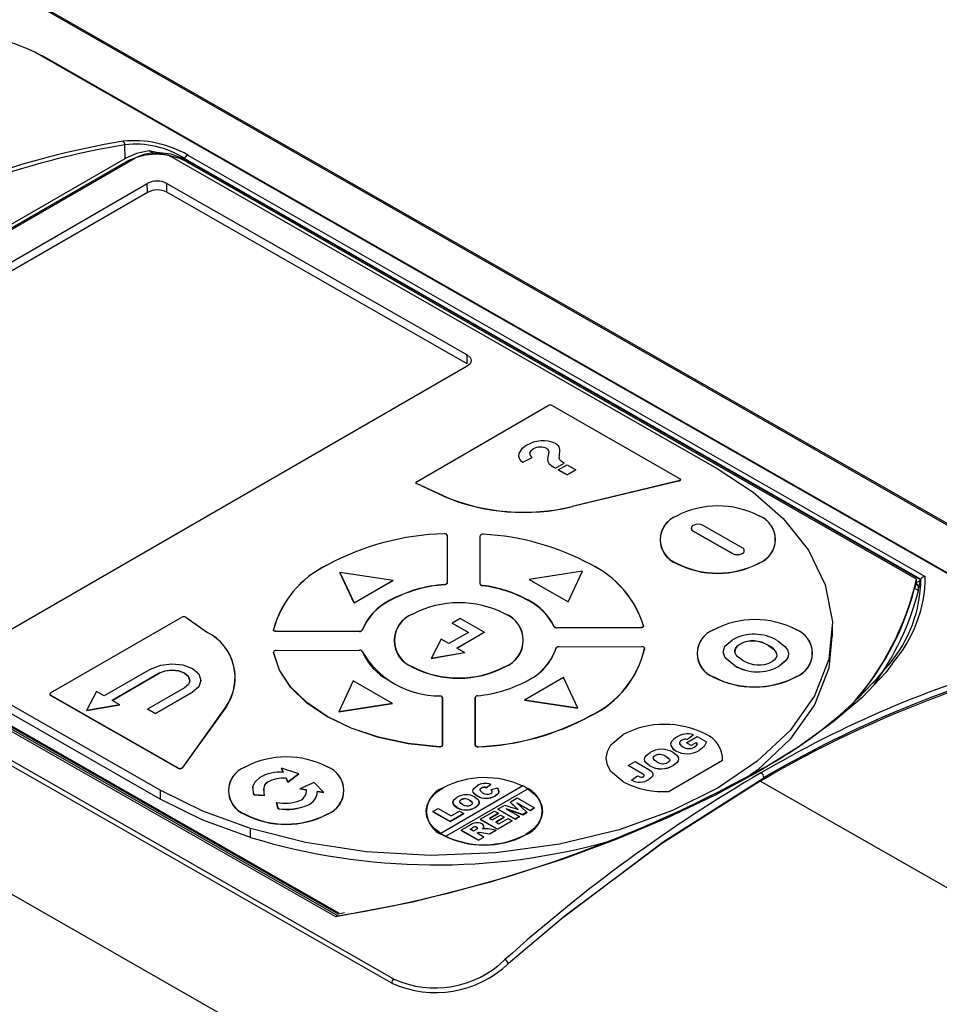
# Model space of a CAD drawing. Header units: millimetres. Extents: x 0 to 1676, y 0 to 1295.
# Tile 61 of 64: x 1460 to 1526, y 1039 to 1111. Entities that reach past the tile are written whole.
import ezdxf

# ---------------------------------------------------------------- set-up
doc = ezdxf.new("R2010")
doc.units = ezdxf.units.MM
doc.header["$LTSCALE"] = 6

msp = doc.modelspace()

# ---------------------------------------------------------------- linework, layer by layer
for p, q in [((1391.788, 1151.051), (1557.682, 1056.285)), ((1557.927, 1056.242), (1392.029, 1151.01)), ((1506.702, 1020.157), (1330.404, 1120.865)), ((1531.985, 1067.459), (1461.172, 1107.911)), ((1532.072, 1067.449), (1461.259, 1107.9)), ((1467.227, 1100.504), (1467.225, 1101.485)), ((1469.28, 1100.858), (1468.968, 1101.036)), ((1469.493, 1100.933), (1468.968, 1101.036)), ((1471.756, 1100.744), (1525, 1070.329)), ((1429.416, 1078.677), (1467.227, 1100.504)), ((1467.355, 1100.277), (1429.879, 1078.643)), ((1430.545, 1078.943), (1467.923, 1100.521)), ((1470.751, 1100.529), (1509.974, 1078.124)), ((1471.514, 1100.491), (1524.67, 1070.126)), ((1471.514, 1100.449), (1471.514, 1100.491)), ((1524.65, 1070.095), (1471.514, 1100.449)), ((1524.368, 1070.146), (1471.598, 1100.29)), ((1433.765, 1078.446), (1468.837, 1098.693)), ((1468.84, 1098.049), (1468.837, 1098.693)), ((1470.251, 1098.697), (1491.924, 1086.317)), ((1470.254, 1098.053), (1470.251, 1098.697)), ((1468.84, 1098.049), (1433.768, 1077.802)), ((1491.927, 1085.673), (1470.254, 1098.053)), ((1491.927, 1085.673), (1491.924, 1086.317)), ((1491.924, 1085.505), (1456.851, 1065.258)), ((1488.305, 1077.19), (1497.778, 1082.659)), ((1498.061, 1082.659), (1507.253, 1077.409)), ((1486.623, 1041.272), (1415.81, 1081.724)), ((1486.476, 1040.979), (1415.663, 1081.43)), ((1495.949, 1078.571), (1496.619, 1078.91)), ((1498.296, 1078.144), (1498.143, 1078.229)), ((1498.296, 1078.145), (1498.924, 1078.508)), ((1498.505, 1078.026), (1499.134, 1078.388)), ((1498.505, 1078.025), (1498.505, 1078.026)), ((1499.134, 1077.666), (1498.505, 1078.026)), ((1498.505, 1078.025), (1499.134, 1077.666)), ((1499.134, 1078.388), (1499.762, 1078.029)), ((1499.134, 1077.666), (1499.762, 1078.029)), ((1499.762, 1078.029), (1499.134, 1077.666)), ((1499.762, 1078.029), (1499.762, 1078.029)), ((1469.768, 1054.913), (1430.545, 1077.319)), ((1499.134, 1077.666), (1499.134, 1077.666)), ((1507.262, 1077.403), (1507.253, 1077.408)), ((1469.771, 1054.269), (1430.548, 1076.674)), ((1488.303, 1077.189), (1488.294, 1077.183)), ((1488.312, 1077.003), (1488.32, 1077.019)), ((1490.216, 1076.123), (1488.312, 1077.003)), ((1490.224, 1076.139), (1488.32, 1077.019)), ((1507.187, 1077.221), (1499.516, 1075.386)), ((1507.192, 1077.204), (1499.521, 1075.369)), ((1507.192, 1077.204), (1507.187, 1077.221)), ((1482.434, 1045.756), (1429.19, 1076.171)), ((1482.645, 1045.814), (1429.399, 1076.23)), ((1429.879, 1076.206), (1482.649, 1046.062)), ((1482.649, 1045.953), (1429.879, 1076.097)), ((1490.216, 1076.123), (1490.224, 1076.139)), ((1499.516, 1075.386), (1499.521, 1075.369)), ((1507.018, 1074.674), (1507.009, 1074.669)), ((1513.014, 1074.696), (1513.005, 1074.701)), ((1508.105, 1073.806), (1508.105, 1073.801)), ((1511.787, 1072.396), (1508.958, 1074.012)), ((1490.424, 1073.376), (1490.415, 1073.381)), ((1490.473, 1073.3), (1490.473, 1069.864)), ((1490.485, 1073.29), (1490.473, 1073.3)), ((1490.485, 1073.29), (1490.485, 1069.854)), ((1492.86, 1073.255), (1492.873, 1073.265)), ((1492.86, 1069.782), (1492.86, 1073.255)), ((1492.873, 1069.793), (1492.873, 1073.265)), ((1492.93, 1073.345), (1492.921, 1073.34)), ((1508.251, 1073.604), (1511.08, 1071.988)), ((1508.251, 1073.6), (1508.251, 1073.604)), ((1511.08, 1071.984), (1508.251, 1073.6)), ((1511.08, 1071.988), (1511.08, 1071.984)), ((1511.787, 1071.986), (1511.787, 1071.99)), ((1511.933, 1072.19), (1511.933, 1072.194)), ((1481.712, 1071.092), (1481.703, 1071.087)), ((1500.893, 1071.174), (1500.884, 1071.179)), ((1507.04, 1071.266), (1507.049, 1071.281)), ((1512.998, 1071.284), (1512.989, 1071.299)), ((1482.736, 1070.627), (1482.736, 1070.623)), ((1482.736, 1070.627), (1483.769, 1068.416)), ((1486.591, 1070.045), (1482.736, 1070.627)), ((1483.769, 1068.412), (1482.736, 1070.623)), ((1500.26, 1070.719), (1496.396, 1070.113)), ((1499.224, 1068.497), (1500.26, 1070.719)), ((1499.224, 1068.493), (1500.26, 1070.715)), ((1500.26, 1070.719), (1500.26, 1070.715)), ((1524.369, 1069.942), (1524.368, 1070.146)), ((1524.67, 1070.126), (1524.684, 1070.149)), ((1483.769, 1068.416), (1486.591, 1070.045)), ((1486.591, 1070.041), (1483.769, 1068.412)), ((1486.591, 1070.045), (1486.591, 1070.041)), ((1490.301, 1069.75), (1490.303, 1069.732)), ((1490.485, 1069.854), (1490.473, 1069.864)), ((1492.86, 1069.782), (1492.873, 1069.793)), ((1492.922, 1069.696), (1492.931, 1069.712)), ((1493.022, 1069.664), (1493.025, 1069.681)), ((1496.396, 1070.109), (1496.396, 1070.113)), ((1496.396, 1070.113), (1499.224, 1068.497)), ((1496.396, 1070.109), (1499.224, 1068.493)), ((1524.345, 1069.828), (1524.226, 1069.47)), ((1524.505, 1069.311), (1524.226, 1069.47)), ((1524.365, 1069.924), (1524.345, 1069.828)), ((1524.36, 1069.819), (1524.345, 1069.828)), ((1524.36, 1069.819), (1524.379, 1069.916)), ((1524.365, 1069.924), (1524.369, 1069.942)), ((1524.379, 1069.916), (1524.365, 1069.924)), ((1524.67, 1070.126), (1524.65, 1070.095)), ((1524.505, 1069.311), (1524.511, 1069.421)), ((1483.769, 1068.412), (1483.769, 1068.416)), ((1486.302, 1068.586), (1486.311, 1068.57)), ((1496.343, 1068.616), (1496.334, 1068.601)), ((1499.224, 1068.493), (1499.224, 1068.497)), ((1461.857, 1061.922), (1471.33, 1067.391)), ((1471.623, 1067.386), (1471.614, 1067.391)), ((1471.623, 1067.386), (1471.637, 1067.377)), ((1471.627, 1067.383), (1473.17, 1066.294)), ((1471.637, 1067.377), (1471.627, 1067.383)), ((1471.637, 1067.377), (1473.18, 1066.288)), ((1487.964, 1067.596), (1487.955, 1067.591)), ((1494.673, 1067.621), (1494.664, 1067.626)), ((1491.418, 1067.29), (1490.852, 1066.963)), ((1490.852, 1066.963), (1492.019, 1066.297)), ((1490.852, 1066.963), (1490.852, 1066.955)), ((1492.012, 1066.293), (1490.852, 1066.955)), ((1493.15, 1066.3), (1491.418, 1067.29)), ((1498.216, 1066.716), (1498.203, 1066.704)), ((1498.259, 1066.647), (1498.268, 1066.663)), ((1504.456, 1066.648), (1498.41, 1066.63)), ((1504.456, 1066.63), (1498.41, 1066.612)), ((1498.41, 1066.612), (1498.41, 1066.63)), ((1504.456, 1066.648), (1504.456, 1066.63)), ((1504.667, 1066.769), (1504.655, 1066.778)), ((1518.303, 1066.001), (1518.301, 1066.645)), ((1473.18, 1066.288), (1473.17, 1066.294)), ((1477.935, 1066.484), (1477.948, 1066.494)), ((1484.158, 1066.385), (1478.147, 1066.367)), ((1484.158, 1066.368), (1478.147, 1066.35)), ((1478.147, 1066.35), (1478.147, 1066.367)), ((1484.158, 1066.368), (1484.158, 1066.385)), ((1484.367, 1066.467), (1484.354, 1066.479)), ((1492.019, 1066.297), (1490.605, 1065.48)), ((1491.171, 1065.157), (1493.15, 1066.3)), ((1493.151, 1066.292), (1491.178, 1065.153)), ((1493.15, 1066.3), (1493.151, 1066.292)), ((1509.691, 1066.467), (1509.682, 1066.461)), ((1515.687, 1066.489), (1515.678, 1066.494)), ((1490.039, 1065.804), (1489.332, 1064.421)), ((1490.605, 1065.48), (1490.039, 1065.804)), ((1498.404, 1065.217), (1498.395, 1065.211)), ((1498.547, 1065.252), (1504.531, 1065.27)), ((1504.682, 1065.231), (1504.673, 1065.236)), ((1510.521, 1065.291), (1511.082, 1065.762)), ((1511.634, 1065.451), (1511.634, 1065.455)), ((1513.673, 1065.345), (1513.673, 1065.341)), ((1477.935, 1064.85), (1477.948, 1064.861)), ((1478.004, 1064.954), (1477.995, 1064.949)), ((1478.147, 1064.989), (1484.158, 1065.007)), ((1484.309, 1064.968), (1484.3, 1064.974)), ((1484.354, 1064.915), (1484.367, 1064.906)), ((1489.332, 1064.421), (1491.736, 1064.834)), ((1491.736, 1064.826), (1489.332, 1064.413)), ((1491.736, 1064.834), (1491.171, 1065.157)), ((1491.736, 1064.834), (1491.736, 1064.826)), ((1498.336, 1065.143), (1498.349, 1065.153)), ((1504.743, 1065.136), (1504.73, 1065.146)), ((1510.547, 1064.455), (1510.42, 1064.813)), ((1511.231, 1063.9), (1510.546, 1064.459)), ((1510.547, 1064.455), (1510.546, 1064.459)), ((1511.231, 1063.896), (1510.547, 1064.455)), ((1487.99, 1063.784), (1487.999, 1063.799)), ((1489.332, 1064.413), (1489.332, 1064.421)), ((1494.655, 1063.804), (1494.646, 1063.82)), ((1511.231, 1063.896), (1511.231, 1063.9)), ((1514.443, 1063.852), (1514.443, 1063.848)), ((1469.119, 1063.672), (1465.724, 1061.713)), ((1466.29, 1061.39), (1469.684, 1063.349)), ((1469.684, 1063.341), (1466.297, 1061.386)), ((1469.684, 1063.349), (1469.684, 1063.341)), ((1509.713, 1063.058), (1509.722, 1063.074)), ((1515.671, 1063.077), (1515.662, 1063.092)), ((1472.704, 1062.826), (1472.704, 1062.834)), ((1483.704, 1062.786), (1482.668, 1060.564)), ((1486.532, 1061.17), (1483.704, 1062.786)), ((1486.275, 1062.835), (1486.284, 1062.83)), ((1498.876, 1063.028), (1496.054, 1061.399)), ((1496.387, 1062.876), (1496.396, 1062.881)), ((1499.909, 1060.817), (1498.876, 1063.028)), ((1461.855, 1061.921), (1461.846, 1061.916)), ((1461.848, 1061.744), (1461.857, 1061.759)), ((1471.04, 1056.493), (1461.848, 1061.744)), ((1471.049, 1056.509), (1461.857, 1061.759)), ((1465.159, 1062.036), (1464.451, 1060.653)), ((1465.724, 1061.713), (1465.159, 1062.036)), ((1471.523, 1062.299), (1468.859, 1060.761)), ((1469.424, 1060.438), (1472.088, 1061.976)), ((1472.089, 1061.968), (1469.424, 1060.43)), ((1472.088, 1061.976), (1472.089, 1061.968)), ((1490.074, 1061.675), (1490.065, 1061.681)), ((1492.58, 1061.688), (1492.571, 1061.683)), ((1464.451, 1060.653), (1466.856, 1061.067)), ((1466.856, 1061.058), (1464.451, 1060.645)), ((1466.856, 1061.067), (1466.29, 1061.39)), ((1466.856, 1061.067), (1466.856, 1061.058)), ((1474.531, 1060.962), (1471.375, 1056.547)), ((1474.543, 1060.949), (1471.387, 1056.534)), ((1474.543, 1060.949), (1474.531, 1060.962)), ((1482.668, 1060.564), (1486.532, 1061.17)), ((1486.532, 1061.166), (1482.668, 1060.56)), ((1486.532, 1061.166), (1486.532, 1061.17)), ((1490.123, 1061.6), (1490.123, 1058.148)), ((1490.135, 1061.59), (1490.123, 1061.6)), ((1490.135, 1061.59), (1490.135, 1058.138)), ((1492.51, 1061.597), (1492.523, 1061.607)), ((1492.51, 1058.145), (1492.51, 1061.597)), ((1492.523, 1058.155), (1492.523, 1061.607)), ((1496.054, 1061.399), (1496.054, 1061.395)), ((1496.054, 1061.399), (1499.909, 1060.817)), ((1499.909, 1060.813), (1496.054, 1061.395)), ((1464.451, 1060.645), (1464.451, 1060.653)), ((1468.859, 1060.761), (1469.424, 1060.438)), ((1468.859, 1060.761), (1468.859, 1060.753)), ((1469.424, 1060.43), (1468.859, 1060.753)), ((1469.424, 1060.438), (1469.424, 1060.43)), ((1482.668, 1060.564), (1482.668, 1060.56)), ((1499.909, 1060.817), (1499.909, 1060.813)), ((1500.842, 1060.27), (1500.833, 1060.285)), ((1507.759, 1058.324), (1508.531, 1058.77)), ((1508.267, 1058.897), (1507.842, 1058.564)), ((1508.267, 1058.892), (1507.842, 1058.56)), ((1508.267, 1058.897), (1508.267, 1058.892)), ((1508.531, 1058.77), (1509.194, 1058.391)), ((1490.135, 1058.138), (1490.123, 1058.148)), ((1492.51, 1058.145), (1492.523, 1058.155)), ((1492.581, 1058.074), (1492.572, 1058.059)), ((1507.4, 1058.496), (1507.399, 1058.5)), ((1508.092, 1058.133), (1507.759, 1058.324)), ((1507.759, 1058.32), (1507.759, 1058.324)), ((1508.092, 1058.129), (1507.759, 1058.32)), ((1507.842, 1058.56), (1507.842, 1058.564)), ((1508.426, 1058.326), (1508.092, 1058.133)), ((1508.426, 1058.322), (1508.092, 1058.129)), ((1508.092, 1058.129), (1508.092, 1058.133)), ((1508.561, 1058.249), (1508.426, 1058.326)), ((1508.426, 1058.322), (1508.426, 1058.326)), ((1508.561, 1058.245), (1508.426, 1058.322)), ((1509.194, 1058.387), (1509.194, 1058.391)), ((1489.9, 1058.015), (1489.901, 1058.033)), ((1492.745, 1058.024), (1492.744, 1058.042)), ((1505.501, 1057.4), (1505.501, 1057.404)), ((1506.267, 1057.354), (1506.267, 1057.35)), ((1506.997, 1057.748), (1506.997, 1057.752)), ((1508.673, 1057.769), (1508.673, 1057.773)), ((1503.543, 1056.681), (1504.044, 1056.97)), ((1504.526, 1056.119), (1503.543, 1056.681)), ((1503.543, 1056.677), (1503.543, 1056.681)), ((1504.526, 1056.115), (1503.543, 1056.677)), ((1504.044, 1056.97), (1504.913, 1056.473)), ((1505.119, 1056.663), (1505.119, 1056.667)), ((1510.36, 1057.039), (1506.519, 1054.821)), ((1506.795, 1056.685), (1506.795, 1056.689)), ((1471.04, 1056.493), (1471.049, 1056.509)), ((1471.332, 1056.509), (1471.341, 1056.494)), ((1471.387, 1056.534), (1471.375, 1056.547)), ((1475.857, 1056.558), (1475.848, 1056.553)), ((1478.517, 1056.485), (1478.649, 1056.209)), ((1479.775, 1056.086), (1478.517, 1056.485)), ((1478.517, 1056.485), (1478.517, 1056.481)), ((1478.647, 1056.209), (1478.517, 1056.481)), ((1478.992, 1055.49), (1479.775, 1056.086)), ((1479.775, 1056.082), (1478.992, 1055.486)), ((1479.775, 1056.086), (1479.775, 1056.082)), ((1481.853, 1056.58), (1481.844, 1056.585)), ((1503.797, 1055.625), (1504.231, 1055.952)), ((1504.526, 1056.115), (1504.526, 1056.119)), ((1477.514, 1055.488), (1477.514, 1055.484)), ((1478.86, 1055.766), (1478.992, 1055.49)), ((1478.86, 1055.762), (1478.86, 1055.766)), ((1478.992, 1055.486), (1478.86, 1055.762)), ((1478.992, 1055.49), (1478.992, 1055.486)), ((1480.883, 1055.454), (1479.848, 1055.001)), ((1481.584, 1054.733), (1480.883, 1055.454)), ((1493.611, 1055.33), (1493.348, 1055.089)), ((1493.348, 1055.081), (1493.612, 1055.322)), ((1493.611, 1055.33), (1493.612, 1055.322)), ((1503.797, 1055.621), (1503.797, 1055.625)), ((1505.048, 1055.676), (1505.048, 1055.68)), ((1529.56, 1046.142), (1513.087, 1055.552)), ((1469.768, 1054.913), (1469.771, 1054.269)), ((1476.514, 1054.575), (1476.451, 1055.145)), ((1476.514, 1054.579), (1476.514, 1054.575)), ((1476.514, 1054.579), (1477.306, 1054.517)), ((1477.306, 1054.513), (1476.514, 1054.575)), ((1477.306, 1054.517), (1477.306, 1054.513)), ((1479.848, 1055.001), (1480.331, 1054.927)), ((1479.848, 1055.001), (1479.848, 1054.997)), ((1480.331, 1054.922), (1479.848, 1054.997)), ((1481.102, 1054.808), (1481.584, 1054.733)), ((1481.102, 1054.808), (1481.102, 1054.803)), ((1481.584, 1054.729), (1481.102, 1054.803)), ((1481.584, 1054.733), (1481.584, 1054.729)), ((1495.952, 1055.209), (1490.023, 1051.786)), ((1490.163, 1055.066), (1490.154, 1055.061)), ((1490.377, 1051.584), (1496.306, 1055.007)), ((1490.377, 1051.576), (1496.306, 1054.999)), ((1492.95, 1055.065), (1492.95, 1055.056)), ((1493.348, 1055.089), (1493.226, 1055.116)), ((1493.226, 1055.116), (1493.226, 1055.108)), ((1493.226, 1055.108), (1493.348, 1055.081)), ((1493.348, 1055.089), (1493.348, 1055.081)), ((1493.64, 1054.941), (1494.083, 1055.079)), ((1493.64, 1054.941), (1493.64, 1054.933)), ((1496.306, 1055.007), (1496.306, 1054.999)), ((1478.164, 1054.027), (1478.276, 1053.573)), ((1478.164, 1054.027), (1478.164, 1054.023)), ((1478.276, 1053.569), (1478.164, 1054.023)), ((1480.419, 1053.829), (1480.419, 1053.825)), ((1491.494, 1054.216), (1491.494, 1054.224)), ((1492.09, 1054.186), (1492.09, 1054.177)), ((1492.655, 1054.497), (1492.655, 1054.489)), ((1493.95, 1054.504), (1493.95, 1054.496)), ((1494.131, 1053.534), (1494.651, 1053.834)), ((1494.651, 1053.834), (1495.597, 1053.509)), ((1495.025, 1054.05), (1495.543, 1054.349)), ((1495.597, 1053.509), (1495.025, 1054.05)), ((1495.025, 1054.05), (1495.025, 1054.042)), ((1495.025, 1054.042), (1495.583, 1053.513)), ((1496.469, 1053.448), (1495.512, 1053.995)), ((1495.512, 1053.995), (1496.232, 1053.311)), ((1495.533, 1053.974), (1496.469, 1053.44)), ((1495.543, 1054.349), (1496.793, 1053.635)), ((1475.88, 1053.15), (1475.889, 1053.165)), ((1478.276, 1053.569), (1478.276, 1053.573)), ((1481.837, 1053.168), (1481.828, 1053.183)), ((1489.452, 1053.362), (1489.841, 1053.587)), ((1489.452, 1053.362), (1489.452, 1053.354)), ((1490.702, 1052.648), (1489.452, 1053.362)), ((1489.452, 1053.354), (1490.702, 1052.64)), ((1489.841, 1053.587), (1490.783, 1053.049)), ((1491.692, 1053.22), (1490.702, 1052.648)), ((1490.702, 1052.64), (1491.692, 1053.212)), ((1490.783, 1053.049), (1491.384, 1053.396)), ((1491.198, 1053.651), (1491.198, 1053.643)), ((1491.384, 1053.396), (1491.692, 1053.22)), ((1491.692, 1053.22), (1491.692, 1053.212)), ((1492.501, 1053.668), (1492.501, 1053.66)), ((1492.865, 1052.803), (1493.904, 1053.403)), ((1494.196, 1053.236), (1493.547, 1052.861)), ((1493.554, 1052.857), (1494.196, 1053.228)), ((1493.725, 1052.759), (1494.326, 1053.106)), ((1493.904, 1053.403), (1494.196, 1053.236)), ((1494.131, 1053.534), (1494.131, 1053.526)), ((1495.381, 1052.82), (1494.131, 1053.534)), ((1494.131, 1053.526), (1495.381, 1052.812)), ((1494.196, 1053.236), (1494.196, 1053.228)), ((1494.326, 1053.106), (1494.586, 1052.957)), ((1495.942, 1053.144), (1494.749, 1053.554)), ((1494.749, 1053.554), (1495.706, 1053.007)), ((1494.785, 1053.534), (1495.942, 1053.136)), ((1496.232, 1053.311), (1495.942, 1053.144)), ((1495.942, 1053.136), (1496.232, 1053.303)), ((1495.942, 1053.144), (1495.942, 1053.136)), ((1496.232, 1053.311), (1496.232, 1053.303)), ((1496.793, 1053.635), (1496.469, 1053.448)), ((1496.469, 1053.44), (1496.793, 1053.627)), ((1496.469, 1053.448), (1496.469, 1053.44)), ((1496.793, 1053.635), (1496.793, 1053.627)), ((1490.702, 1052.648), (1490.702, 1052.64)), ((1492.15, 1052.39), (1491.501, 1052.016)), ((1492.865, 1052.803), (1492.865, 1052.795)), ((1494.115, 1052.089), (1492.865, 1052.803)), ((1492.865, 1052.795), (1494.115, 1052.081)), ((1493.547, 1052.861), (1493.725, 1052.759)), ((1494.586, 1052.957), (1493.985, 1052.611)), ((1493.985, 1052.611), (1494.212, 1052.481)), ((1493.992, 1052.607), (1494.586, 1052.949)), ((1495.17, 1052.698), (1494.115, 1052.089)), ((1494.115, 1052.081), (1495.17, 1052.69)), ((1494.212, 1052.481), (1494.878, 1052.865)), ((1494.586, 1052.957), (1494.586, 1052.949)), ((1494.878, 1052.865), (1495.17, 1052.698)), ((1495.17, 1052.698), (1495.17, 1052.69)), ((1495.706, 1053.007), (1495.381, 1052.82)), ((1495.381, 1052.812), (1495.706, 1052.999)), ((1495.381, 1052.82), (1495.381, 1052.812)), ((1495.706, 1053.007), (1495.706, 1052.999)), ((1476.28, 1051.494), (1476.277, 1052.138)), ((1490.023, 1051.786), (1490.023, 1051.778)), ((1490.195, 1051.674), (1490.186, 1051.658)), ((1490.195, 1051.682), (1490.195, 1051.674)), ((1492.751, 1051.302), (1491.501, 1052.016)), ((1491.501, 1052.008), (1491.501, 1052.016)), ((1491.501, 1052.008), (1492.751, 1051.294)), ((1492.151, 1052.092), (1492.323, 1052.192)), ((1492.394, 1051.953), (1492.151, 1052.092)), ((1492.158, 1052.088), (1492.323, 1052.184)), ((1492.323, 1052.192), (1492.323, 1052.184)), ((1492.559, 1052.049), (1492.394, 1051.953)), ((1492.647, 1052.118), (1492.559, 1052.049)), ((1492.628, 1052.23), (1492.628, 1052.222)), ((1492.638, 1051.814), (1492.672, 1051.834)), ((1493.141, 1051.527), (1492.638, 1051.814)), ((1492.645, 1051.81), (1492.672, 1051.826)), ((1492.672, 1051.834), (1492.672, 1051.826)), ((1492.795, 1051.872), (1492.961, 1051.858)), ((1492.795, 1051.872), (1492.795, 1051.864)), ((1492.795, 1051.864), (1492.961, 1051.85)), ((1492.961, 1051.858), (1493.545, 1051.76)), ((1492.961, 1051.858), (1492.961, 1051.85)), ((1492.961, 1051.85), (1493.545, 1051.752)), ((1493.028, 1052.092), (1493.118, 1052.201)), ((1493.175, 1052.123), (1493.028, 1052.092)), ((1493.029, 1052.084), (1493.118, 1052.193)), ((1493.118, 1052.201), (1493.118, 1052.193)), ((1493.436, 1052.106), (1493.175, 1052.123)), ((1493.985, 1052.014), (1493.436, 1052.106)), ((1493.545, 1051.76), (1493.985, 1052.014)), ((1493.545, 1051.752), (1493.985, 1052.006)), ((1493.545, 1051.76), (1493.545, 1051.752)), ((1493.985, 1052.014), (1493.985, 1052.006)), ((1494.115, 1052.089), (1494.115, 1052.081)), ((1496.143, 1051.676), (1496.134, 1051.692)), ((1490.377, 1051.576), (1490.377, 1051.584)), ((1492.751, 1051.302), (1493.141, 1051.527)), ((1492.751, 1051.294), (1493.141, 1051.519)), ((1492.751, 1051.302), (1492.751, 1051.294)), ((1493.141, 1051.527), (1493.141, 1051.519)), ((1482.649, 1046.062), (1482.649, 1045.953)), ((1483.062, 1046.054), (1482.649, 1045.953)), ((1498.848, 1045.71), (1494.907, 1042.394)), ((1498.889, 1045.744), (1498.848, 1045.71)), ((1498.906, 1045.757), (1498.889, 1045.744))]:
    msp.add_line(p, q)
at = {"flags": 128}
for points in [[(1468.968, 1101.036), (1468.049, 1100.858), (1467.227, 1100.504)], [(1471.514, 1100.449), (1470.561, 1100.798), (1469.493, 1100.933)], [(1491.924, 1086.317), (1492.135, 1086.14), (1492.196, 1086.029), (1492.217, 1085.912), (1492.196, 1085.796), (1492.135, 1085.684), (1491.924, 1085.505)], [(1496.196, 1079.773), (1495.839, 1079.509), (1495.646, 1079.194), (1495.631, 1079.022), (1495.674, 1078.862), (1495.781, 1078.707), (1495.949, 1078.571)], [(1496.619, 1078.91), (1496.488, 1079.063), (1496.446, 1079.232), (1496.523, 1079.396), (1496.699, 1079.534)], [(1498.59, 1079.037), (1498.619, 1079.499), (1498.535, 1079.724), (1498.315, 1079.915)], [(1497.823, 1079.374), (1497.737, 1078.769), (1497.755, 1078.617), (1497.832, 1078.473), (1498.143, 1078.23)], [(1498.924, 1078.508), (1498.745, 1078.616), (1498.606, 1078.741), (1498.576, 1078.888), (1498.59, 1079.037)], [(1509.974, 1078.124), (1512.58, 1076.409), (1514.743, 1074.502)], [(1507.253, 1077.409), (1507.283, 1077.387), (1507.303, 1077.361), (1507.311, 1077.333), (1507.307, 1077.305), (1507.292, 1077.278), (1507.266, 1077.254), (1507.23, 1077.235), (1507.187, 1077.221)], [(1507.262, 1077.403), (1507.294, 1077.38), (1507.315, 1077.353), (1507.324, 1077.323), (1507.32, 1077.293), (1507.303, 1077.265), (1507.275, 1077.239), (1507.238, 1077.219), (1507.192, 1077.204)], [(1488.312, 1077.003), (1488.281, 1077.021), (1488.256, 1077.043), (1488.241, 1077.066), (1488.234, 1077.091), (1488.236, 1077.117), (1488.247, 1077.142), (1488.268, 1077.164), (1488.296, 1077.184)], [(1488.32, 1077.019), (1488.29, 1077.036), (1488.268, 1077.056), (1488.253, 1077.079), (1488.246, 1077.102), (1488.248, 1077.126), (1488.259, 1077.15), (1488.278, 1077.171), (1488.305, 1077.19)], [(1514.743, 1074.502), (1516.557, 1072.229), (1517.776, 1069.724), (1518.289, 1067.066), (1518.03, 1064.356), (1516.993, 1061.706), (1515.237, 1059.223), (1512.872, 1056.993), (1510.045, 1055.076), (1506.742, 1053.429), (1502.888, 1052.044), (1498.585, 1051.004), (1493.984, 1050.376), (1489.269, 1050.194), (1484.634, 1050.456), (1480.257, 1051.125), (1476.277, 1052.138)], [(1490.301, 1069.75), (1490.336, 1069.755), (1490.369, 1069.763), (1490.398, 1069.774), (1490.424, 1069.789), (1490.445, 1069.805), (1490.46, 1069.824), (1490.469, 1069.844), (1490.473, 1069.864)], [(1490.485, 1069.854), (1490.482, 1069.832), (1490.472, 1069.811), (1490.456, 1069.791), (1490.434, 1069.773), (1490.406, 1069.758), (1490.375, 1069.746), (1490.34, 1069.737), (1490.303, 1069.732)], [(1504.655, 1066.778), (1504.656, 1066.754), (1504.648, 1066.73), (1504.631, 1066.708), (1504.607, 1066.687), (1504.576, 1066.671), (1504.539, 1066.658), (1504.499, 1066.651), (1504.456, 1066.648)], [(1504.667, 1066.769), (1504.669, 1066.743), (1504.66, 1066.718), (1504.643, 1066.694), (1504.617, 1066.672), (1504.583, 1066.655), (1504.544, 1066.641), (1504.501, 1066.633), (1504.456, 1066.63)], [(1478.147, 1066.35), (1478.103, 1066.352), (1478.06, 1066.36), (1478.022, 1066.373), (1477.989, 1066.39), (1477.963, 1066.41), (1477.945, 1066.433), (1477.935, 1066.458), (1477.935, 1066.484)], [(1478.147, 1066.367), (1478.105, 1066.37), (1478.065, 1066.377), (1478.029, 1066.389), (1477.998, 1066.405), (1477.974, 1066.424), (1477.957, 1066.446), (1477.948, 1066.47), (1477.948, 1066.494)], [(1518.252, 1066.002), (1518.033, 1063.712), (1516.996, 1061.062), (1515.24, 1058.578), (1512.875, 1056.348), (1512.343, 1055.988)], [(1510.546, 1064.459), (1510.4, 1064.874), (1510.521, 1065.291)], [(1511.838, 1064.276), (1511.469, 1064.534), (1511.33, 1064.689), (1511.256, 1064.844), (1511.249, 1065.012), (1511.314, 1065.176), (1511.448, 1065.325), (1511.536, 1065.393), (1511.634, 1065.455)], [(1513.673, 1065.345), (1514.044, 1065.086), (1514.183, 1064.932), (1514.259, 1064.776), (1514.27, 1064.609), (1514.211, 1064.444), (1514.083, 1064.293), (1513.996, 1064.225), (1513.897, 1064.162)], [(1514.318, 1065.699), (1514.869, 1065.287), (1515.047, 1065.039), (1515.123, 1064.789), (1515.096, 1064.527), (1514.965, 1064.279), (1514.443, 1063.852)], [(1489.9, 1058.015), (1487.657, 1058.257), (1485.52, 1058.714), (1483.55, 1059.372), (1481.803, 1060.212), (1480.331, 1061.211), (1479.175, 1062.339), (1478.369, 1063.563), (1477.935, 1064.85)], [(1489.901, 1058.033), (1487.661, 1058.275), (1485.525, 1058.731), (1483.557, 1059.388), (1481.812, 1060.228), (1480.341, 1061.225), (1479.186, 1062.352), (1478.381, 1063.576), (1477.948, 1064.861)], [(1515.106, 1064.623), (1515.096, 1064.524), (1514.965, 1064.275), (1514.443, 1063.848)], [(1469.119, 1063.672), (1469.8, 1063.936), (1470.604, 1064.03), (1471.407, 1063.941), (1472.089, 1063.681), (1472.544, 1063.292), (1472.704, 1062.831), (1472.544, 1062.369), (1472.088, 1061.976)], [(1522.596, 1064.036), (1522.15, 1063.4), (1520.43, 1061.599), (1518.333, 1059.811), (1515.833, 1058.015), (1512.984, 1056.253), (1509.83, 1054.547), (1506.382, 1052.904), (1502.726, 1051.365), (1498.845, 1049.926), (1493.506, 1048.239), (1487.999, 1046.834), (1482.434, 1045.756)], [(1469.684, 1063.349), (1470.106, 1063.512), (1470.604, 1063.571), (1471.101, 1063.515), (1471.523, 1063.355), (1471.805, 1063.114), (1471.904, 1062.828), (1471.805, 1062.542), (1471.523, 1062.299)], [(1471.904, 1062.822), (1471.805, 1063.105), (1471.523, 1063.347), (1471.101, 1063.507), (1470.604, 1063.563), (1470.106, 1063.504), (1469.684, 1063.341)], [(1472.704, 1062.826), (1472.704, 1062.822), (1472.544, 1062.36), (1472.089, 1061.968)], [(1503.197, 1055.508), (1502.308, 1056.254), (1502.05, 1056.718), (1501.96, 1057.213), (1502.049, 1057.709), (1502.306, 1058.175), (1503.193, 1058.927)], [(1490.135, 1058.138), (1490.131, 1058.112), (1490.117, 1058.088), (1490.095, 1058.066), (1490.065, 1058.047), (1490.029, 1058.031), (1489.988, 1058.021), (1489.945, 1058.016), (1489.9, 1058.015)], [(1490.123, 1058.148), (1490.118, 1058.124), (1490.105, 1058.101), (1490.084, 1058.08), (1490.056, 1058.062), (1490.022, 1058.048), (1489.984, 1058.038), (1489.943, 1058.033), (1489.901, 1058.033)], [(1506.679, 1058.427), (1506.617, 1058.245), (1506.658, 1058.062), (1506.794, 1057.895), (1506.997, 1057.752)], [(1507.045, 1058.727), (1506.834, 1058.588), (1506.679, 1058.427)], [(1507.399, 1058.5), (1507.325, 1058.448), (1507.275, 1058.391), (1507.251, 1058.327), (1507.257, 1058.263), (1507.347, 1058.144), (1507.492, 1058.045)], [(1507.4, 1058.496), (1507.327, 1058.446), (1507.276, 1058.387), (1507.251, 1058.325), (1507.257, 1058.259), (1507.284, 1058.208)], [(1508.321, 1058.001), (1508.469, 1058.116), (1508.561, 1058.249)], [(1509.194, 1058.391), (1509.032, 1058.054), (1508.673, 1057.773)], [(1509.194, 1058.387), (1509.032, 1058.05), (1508.673, 1057.769)], [(1505.119, 1056.667), (1504.84, 1056.883), (1504.757, 1057.011), (1504.731, 1057.143), (1504.761, 1057.275), (1504.845, 1057.403), (1505.126, 1057.619)], [(1505.62, 1056.956), (1505.474, 1057.054), (1505.376, 1057.168), (1505.363, 1057.231), (1505.382, 1057.295), (1505.427, 1057.35), (1505.501, 1057.404)], [(1505.41, 1057.125), (1505.376, 1057.164), (1505.364, 1057.228), (1505.383, 1057.292), (1505.429, 1057.349), (1505.501, 1057.4)], [(1506.267, 1057.354), (1506.42, 1057.254), (1506.531, 1057.138), (1506.548, 1057.073), (1506.529, 1057.007), (1506.481, 1056.95), (1506.403, 1056.894)], [(1506.267, 1057.35), (1506.42, 1057.25), (1506.499, 1057.167)], [(1506.776, 1057.639), (1507.063, 1057.426), (1507.15, 1057.3), (1507.182, 1057.167), (1507.157, 1057.035), (1507.076, 1056.905), (1506.795, 1056.689)], [(1505.119, 1056.663), (1504.84, 1056.878), (1504.758, 1057.006), (1504.752, 1057.036)], [(1507.163, 1057.059), (1507.158, 1057.033), (1507.077, 1056.903), (1506.795, 1056.685)], [(1504.648, 1055.881), (1504.685, 1055.909), (1504.703, 1055.942), (1504.7, 1055.976), (1504.677, 1056.01), (1504.526, 1056.119)], [(1504.648, 1055.877), (1504.685, 1055.905), (1504.703, 1055.938), (1504.701, 1055.97), (1504.678, 1056.006), (1504.526, 1056.115)], [(1504.913, 1056.473), (1505.178, 1056.301), (1505.284, 1056.204), (1505.339, 1056.094), (1505.334, 1055.979), (1505.279, 1055.868), (1505.048, 1055.68)], [(1505.313, 1056.141), (1505.339, 1056.088), (1505.335, 1055.974), (1505.278, 1055.863), (1505.048, 1055.676)], [(1476.948, 1055.811), (1476.588, 1055.486), (1476.447, 1055.189), (1476.448, 1054.896), (1476.47, 1054.777), (1476.514, 1054.579)], [(1477.306, 1054.517), (1477.241, 1054.984), (1477.317, 1055.278), (1477.4, 1055.393), (1477.514, 1055.488)], [(1492.655, 1054.497), (1492.437, 1054.661), (1492.37, 1054.759), (1492.347, 1054.859), (1492.367, 1054.96), (1492.431, 1055.059), (1492.647, 1055.225)], [(1498.906, 1045.757), (1506.074, 1051.174), (1513.349, 1055.802)], [(1513.087, 1055.552), (1505.957, 1051.035), (1498.906, 1045.757)], [(1504.552, 1055.85), (1504.604, 1055.861), (1504.648, 1055.881)], [(1476.277, 1052.138), (1472.847, 1053.391), (1469.768, 1054.913)], [(1490.023, 1051.778), (1489.556, 1052.143), (1489.216, 1052.554), (1489.018, 1052.993), (1488.966, 1053.447), (1489.065, 1053.899), (1489.309, 1054.333), (1489.69, 1054.732), (1490.195, 1055.085)], [(1492.854, 1054.891), (1492.928, 1054.8), (1493.042, 1054.723)], [(1493.635, 1054.659), (1493.715, 1054.722), (1493.735, 1054.758), (1493.739, 1054.798), (1493.71, 1054.864), (1493.64, 1054.941)], [(1494.083, 1055.079), (1494.196, 1054.935), (1494.215, 1054.777), (1494.183, 1054.702), (1494.123, 1054.628), (1493.95, 1054.504)], [(1493.95, 1054.496), (1494.123, 1054.62), (1494.183, 1054.693), (1494.215, 1054.769), (1494.197, 1054.916)], [(1496.306, 1054.999), (1496.773, 1054.633), (1497.113, 1054.223), (1497.311, 1053.783), (1497.363, 1053.329), (1497.264, 1052.877), (1497.02, 1052.444), (1496.639, 1052.044), (1496.134, 1051.692)], [(1476.28, 1051.494), (1472.85, 1052.746), (1469.771, 1054.269)], [(1491.198, 1053.651), (1490.98, 1053.819), (1490.916, 1053.919), (1490.896, 1054.021), (1490.919, 1054.124), (1490.984, 1054.223), (1491.203, 1054.392)], [(1490.916, 1054.104), (1490.896, 1054.013), (1490.916, 1053.911), (1490.98, 1053.811), (1491.198, 1053.643)], [(1491.44, 1053.983), (1491.397, 1054.033), (1491.387, 1054.082), (1491.402, 1054.131), (1491.437, 1054.174), (1491.494, 1054.216)], [(1491.587, 1053.876), (1491.474, 1053.952), (1491.397, 1054.041), (1491.388, 1054.088), (1491.402, 1054.139), (1491.436, 1054.181), (1491.494, 1054.224)], [(1492.09, 1054.186), (1492.209, 1054.108), (1492.296, 1054.017), (1492.308, 1053.968), (1492.294, 1053.916), (1492.258, 1053.872), (1492.196, 1053.828)], [(1492.09, 1054.177), (1492.21, 1054.1), (1492.253, 1054.054)], [(1492.486, 1054.407), (1492.709, 1054.241), (1492.777, 1054.143), (1492.802, 1054.04), (1492.783, 1053.937), (1492.719, 1053.837), (1492.501, 1053.668)], [(1492.501, 1053.66), (1492.719, 1053.828), (1492.783, 1053.929), (1492.802, 1054.032), (1492.78, 1054.122)], [(1492.628, 1052.23), (1492.658, 1052.204), (1492.673, 1052.176), (1492.669, 1052.147), (1492.647, 1052.118)], [(1492.628, 1052.222), (1492.659, 1052.197), (1492.673, 1052.168), (1492.669, 1052.139), (1492.647, 1052.11)], [(1492.672, 1051.834), (1492.728, 1051.859), (1492.795, 1051.872)], [(1492.672, 1051.826), (1492.729, 1051.851), (1492.795, 1051.864)], [(1482.434, 1045.756), (1482.477, 1045.825), (1482.51, 1045.855), (1482.55, 1045.865), (1482.582, 1045.844)]]:
    msp.add_lwpolyline(points, dxfattribs=at)
for centre, radius, start, end in [((1455.485, 1097.759), 11.636, 60.74282, 101.68727), ((1461.203, 1107.796), 0.118, 61.48536, 104.86624), ((1477.127, 1041.355), 61.209, 99.43472, 120.14577), ((1477.194, 1041.341), 60.964, 99.41149, 120.15092), ((1467.889, 1094.016), 7.76, 60.1104, 95.8817), ((1466.853, 1101.45), 0.373, 5.29047, 49.78046), ((1467.988, 1095.025), 6.505, 57.17139, 96.73645), ((1469.489, 1096.166), 4.632, 62.91852, 117.42837), ((1469.346, 1097.784), 3.084, 62.87788, 117.469), ((1471.899, 1100.365), 0.405, 110.62466, 161.9029), ((1471.038, 1100.632), 0.511, 327.7092, 338.9196), ((1469.548, 1097.325), 1.542, 62.87788, 117.469), ((1469.551, 1096.68), 1.542, 62.87788, 117.469), ((1497.92, 1082.384), 0.309, 62.91852, 117.42837), ((1497.386, 1077.897), 2.222, 65.29596, 122.4008), ((1497.21, 1078.656), 1.016, 63.18028, 120.18914), ((1497.539, 1079.299), 0.293, 14.67124, 63.85412), ((1496.007, 1089.789), 14.842, 247.03429, 283.69632), ((1496.007, 1089.786), 14.822, 247.03429, 283.69632), ((1510.036, 1068.936), 6.485, 62.91852, 117.42837), ((1507.681, 1072.976), 1.827, 110.52664, 249.47199), ((1507.688, 1072.987), 1.821, 110.52664, 249.47199), ((1512.35, 1073.005), 1.821, 290.52664, 69.47199), ((1512.357, 1072.994), 1.827, 290.52664, 69.47199), ((1508.353, 1073.827), 0.25, 185.98358, 245.94042), ((1508.327, 1073.807), 0.217, 110.52664, 249.47199), ((1508.607, 1073.325), 0.772, 62.91852, 117.42837), ((1490.825, 1054.411), 19.012, 91.71194, 118.29782), ((1490.277, 1073.119), 0.296, 62.47612, 93.96092), ((1490.374, 1073.29), 0.0997, 5.76359, 65.95976), ((1490.38, 1073.279), 0.106, 5.76359, 65.95976), ((1492.966, 1073.244), 0.107, 114.31704, 174.19523), ((1492.973, 1073.255), 0.1, 114.31704, 174.19523), ((1493.071, 1073.08), 0.301, 84.66741, 117.67278), ((1492.073, 1054.862), 18.546, 61.8113, 86.82688), ((1511.711, 1072.193), 0.217, 290.52664, 69.47199), ((1511.431, 1072.675), 0.772, 242.91852, 297.42837), ((1511.431, 1072.671), 0.772, 242.91852, 297.42837), ((1511.688, 1072.211), 0.246, 293.60546, 355.10659), ((1484.98, 1064.574), 7.299, 115.80092, 164.83242), ((1484.986, 1064.586), 7.292, 115.80092, 164.83242), ((1497.613, 1064.567), 7.381, 17.43395, 64.13275), ((1497.619, 1064.556), 7.388, 17.43395, 64.13275), ((1510.002, 1077.057), 6.505, 242.91852, 297.42837), ((1510.002, 1077.055), 6.485, 242.91852, 297.42837), ((1504.346, 1074.753), 20.545, 317.66279, 347.04088), ((1515.017, 1070.244), 9.667, 319.41713, 359.44081), ((1515.5, 1070.352), 9.5, 318.33092, 359.85961), ((1525.005, 1069.954), 0.376, 90.75841, 148.59802), ((1490.975, 1059.983), 9.79, 93.9452, 118.50842), ((1490.976, 1059.982), 9.773, 93.9452, 118.50842), ((1492.965, 1069.793), 0.106, 185.76359, 245.95976), ((1492.972, 1069.803), 0.0997, 185.76359, 245.95976), ((1493.056, 1069.942), 0.28, 241.44696, 262.95767), ((1493.057, 1069.943), 0.263, 241.44696, 262.95767), ((1491.879, 1060.413), 9.321, 61.44696, 82.95767), ((1491.88, 1060.414), 9.338, 61.44696, 82.95767), ((1504.633, 1074.608), 20.256, 318.08868, 345.30854), ((1524.106, 1069.496), 0.411, 349.49494, 51.82858), ((1524.297, 1070.336), 0.427, 281.04481, 325.71662), ((1508.611, 1073.071), 16.313, 347.07214, 349.48864), ((1505.609, 1074.115), 19.497, 323.58184, 345.7344), ((1488.167, 1064.908), 4.123, 116.88587, 157.61229), ((1488.172, 1064.9), 4.116, 116.88587, 157.61229), ((1491.342, 1061.175), 7.257, 62.91852, 117.42837), ((1494.396, 1064.821), 4.248, 26.31602, 62.84909), ((1494.401, 1064.83), 4.255, 26.31602, 62.84909), ((1471.472, 1067.123), 0.303, 59.11001, 117.80188), ((1488.707, 1065.697), 2.043, 110.52664, 249.47199), ((1488.714, 1065.708), 2.038, 110.52664, 249.47199), ((1493.931, 1065.728), 2.038, 290.52664, 69.47199), ((1493.938, 1065.718), 2.043, 290.52664, 69.47199), ((1498.318, 1066.761), 0.127, 206.31602, 242.84909), ((1498.323, 1066.769), 0.12, 206.31602, 242.84909), ((1498.403, 1066.919), 0.308, 242.23873, 271.32936), ((1498.403, 1066.919), 0.289, 242.23873, 271.32936), ((1512.71, 1060.729), 6.485, 62.91852, 117.42837), ((1471.505, 1063.029), 3.665, 325.65463, 62.97662), ((1471.513, 1063.019), 3.67, 325.65463, 62.97662), ((1484.183, 1066.587), 0.203, 263.11511, 327.78765), ((1484.184, 1066.582), 0.216, 263.11511, 327.78765), ((1510.354, 1064.769), 1.827, 110.52664, 249.47199), ((1510.361, 1064.78), 1.821, 110.52664, 249.47199), ((1512.645, 1062.909), 3.253, 59.06035, 118.7302), ((1515.023, 1064.798), 1.821, 290.52664, 69.47199), ((1515.03, 1064.787), 1.827, 290.52664, 69.47199), ((1498.449, 1065.106), 0.119, 116.29815, 161.58723), ((1498.455, 1065.118), 0.112, 116.29815, 161.58723), ((1498.542, 1064.961), 0.29, 89.03883, 118.04955), ((1504.538, 1064.981), 0.289, 62.23873, 91.32936), ((1504.635, 1065.149), 0.0949, 358.34592, 67.12618), ((1504.642, 1065.138), 0.101, 358.34592, 67.12618), ((1511.832, 1064.907), 0.579, 109.92926, 186.32363), ((1512.559, 1063.647), 2.031, 56.74133, 117.10274), ((1512.56, 1063.644), 2.03, 56.72487, 117.1192), ((1513.411, 1064.489), 0.892, 17.93348, 72.92078), ((1478.035, 1064.857), 0.1, 112.74916, 184.11778), ((1478.042, 1064.868), 0.0941, 112.74916, 184.11778), ((1478.142, 1064.699), 0.29, 89.03883, 118.04955), ((1484.165, 1064.718), 0.289, 62.23873, 91.32936), ((1484.248, 1064.871), 0.115, 22.42766, 63.39335), ((1484.254, 1064.859), 0.122, 22.42766, 63.39335), ((1489.904, 1068.121), 6.409, 210.01606, 270.51036), ((1488.128, 1066.456), 4.068, 202.39828, 243.05123), ((1494.58, 1066.394), 3.959, 296.29815, 341.58723), ((1494.586, 1066.405), 3.966, 296.29815, 341.58723), ((1497.762, 1066.74), 7.148, 295.44331, 347.12038), ((1497.768, 1066.73), 7.155, 295.44331, 347.12038), ((1491.303, 1070.263), 7.277, 242.91852, 297.42837), ((1491.303, 1070.261), 7.257, 242.91852, 297.42837), ((1512.88, 1066.674), 3.226, 239.27641, 298.99111), ((1512.88, 1066.67), 3.226, 239.27641, 298.99111), ((1512.968, 1066.036), 2.091, 237.31518, 296.38213), ((1498.601, 1083.596), 30.826, 297.41007, 320.41969), ((1553.804, 986.923), 80.293, 105.84384, 120.43004), ((1553.887, 986.799), 80.03, 105.83921, 120.43294), ((1512.675, 1068.85), 6.505, 242.91852, 297.42837), ((1512.675, 1068.848), 6.485, 242.91852, 297.42837), ((1554.548, 984.95), 81.876, 105.94776, 120.42369), ((1491.74, 1071.269), 9.595, 275.6465, 298.66783), ((1461.88, 1061.83), 0.0922, 110.52664, 249.47199), ((1461.887, 1061.841), 0.0867, 110.52664, 249.47199), ((1489.936, 1061.445), 0.269, 61.61004, 84.70987), ((1490.023, 1061.59), 0.0997, 5.76359, 65.95976), ((1490.03, 1061.579), 0.106, 5.76359, 65.95976), ((1492.616, 1061.586), 0.107, 114.31704, 174.19523), ((1492.622, 1061.597), 0.1, 114.31704, 174.19523), ((1492.711, 1061.452), 0.27, 95.6465, 118.66783), ((1491.884, 1076.848), 18.826, 272.61817, 298.38323), ((1491.884, 1076.848), 18.844, 272.61817, 298.38323), ((1506.184, 1053.176), 6.482, 62.81425, 117.483), ((1507.827, 1057.58), 1.388, 71.52725, 124.26969), ((1508.414, 1057.136), 1.949, 357.13077, 67.94012), ((1492.615, 1058.155), 0.106, 185.76359, 245.95976), ((1492.622, 1058.165), 0.0997, 185.76359, 245.95976), ((1492.718, 1058.34), 0.317, 242.55101, 274.83316), ((1492.719, 1058.339), 0.298, 242.55101, 274.83316), ((1507.187, 1058.281), 0.565, 196.10246, 250.38538), ((1507.696, 1058.009), 0.573, 75.24825, 121.13445), ((1507.696, 1058.005), 0.573, 75.24766, 121.13504), ((1505.968, 1056.231), 1.624, 60.13538, 121.21304), ((1505.842, 1056.73), 0.755, 55.74779, 116.84941), ((1505.842, 1056.738), 0.745, 55.27424, 117.32296), ((1507.817, 1059.182), 1.648, 240.14973, 301.25991), ((1507.817, 1059.178), 1.648, 240.14636, 301.26328), ((1507.942, 1058.702), 0.797, 235.61338, 298.42236), ((1478.876, 1050.82), 6.485, 62.91852, 117.42837), ((1505.939, 1058.082), 1.635, 239.91539, 301.5459), ((1505.939, 1058.078), 1.635, 239.91539, 301.5459), ((1506.063, 1057.573), 0.759, 234.29596, 296.55202), ((1471.189, 1056.785), 0.328, 242.91852, 297.42837), ((1471.189, 1056.784), 0.309, 242.91852, 297.42837), ((1471.266, 1056.63), 0.137, 298.73324, 322.96913), ((1471.271, 1056.622), 0.146, 298.73324, 322.96913), ((1476.52, 1054.861), 1.827, 110.52664, 249.47199), ((1476.527, 1054.871), 1.821, 110.52664, 249.47199), ((1478.432, 1053.302), 2.915, 85.72828, 120.59324), ((1481.19, 1054.889), 1.821, 290.52664, 69.47199), ((1481.197, 1054.879), 1.827, 290.52664, 69.47199), ((1467.717, 1138.211), 93.555, 279.14272, 298.80293), ((1570.304, 958.374), 113.267, 120.3124, 131.9036), ((1504.554, 1056.412), 0.562, 234.98875, 269.85609), ((1512.887, 1055.765), 0.464, 4.63433, 57.4447), ((1477.86, 1054.967), 0.622, 123.785, 192.18261), ((1478.65, 1053.39), 2.385, 84.93211, 118.4308), ((1478.649, 1053.389), 2.383, 84.91639, 118.44652), ((1493.192, 1049.274), 6.538, 65.02512, 117.2817), ((1493.244, 1054.222), 1.168, 71.64991, 120.74368), ((1506.053, 1060.938), 6.135, 242.26047, 274.35474), ((1504.375, 1056.72), 1.238, 242.18526, 302.91138), ((1504.375, 1056.716), 1.238, 242.18388, 302.91276), ((1479.538, 1054.88), 0.793, 293.35298, 3.32919), ((1480.049, 1054.815), 1.053, 290.55586, 359.58399), ((1480.049, 1054.811), 1.053, 290.55586, 359.58399), ((1490.826, 1053.369), 1.827, 110.52664, 249.47199), ((1491.857, 1053.312), 1.263, 60.13538, 121.21304), ((1492.796, 1054.926), 0.46, 201.39212, 252.07824), ((1492.997, 1054.925), 0.148, 108.83534, 193.42881), ((1492.997, 1054.917), 0.148, 108.83534, 193.42881), ((1493.171, 1054.649), 0.47, 83.27065, 117.99772), ((1493.17, 1054.642), 0.469, 83.23482, 118.03356), ((1493.391, 1055.173), 0.57, 232.23036, 295.38655), ((1494.173, 1051.684), 3.948, 57.30723, 63.21918), ((1495.503, 1053.387), 1.827, 290.52664, 69.47199), ((1478.791, 1057.041), 3.078, 258.2505, 290.18316), ((1478.912, 1057.344), 3.825, 260.42181, 293.20057), ((1478.864, 1057.739), 4.211, 261.9634, 291.65898), ((1491.76, 1053.703), 0.585, 55.62166, 116.97554), ((1491.76, 1053.702), 0.579, 55.24607, 117.35113), ((1491.931, 1054.352), 0.588, 234.12857, 296.71942), ((1493.296, 1055.579), 1.258, 239.35644, 301.3127), ((1493.296, 1055.571), 1.258, 239.35644, 301.3127), ((1478.841, 1058.941), 6.505, 242.91852, 297.42837), ((1478.841, 1058.94), 6.485, 242.91852, 297.42837), ((1491.835, 1054.752), 1.272, 239.91539, 301.5459), ((1491.835, 1054.744), 1.272, 239.91539, 301.5459), ((1492.636, 1051.746), 0.807, 64.25733, 127.01075), ((1492.92, 1052.273), 0.211, 340.10916, 71.67904), ((1492.064, 1054.958), 3.772, 237.23951, 240.28645), ((1492.064, 1054.95), 3.772, 237.23951, 240.28645), ((1493.147, 1057.45), 6.505, 242.91852, 297.42837), ((1492.241, 1055.268), 4.129, 240.28445, 243.15346), ((1492.241, 1055.259), 4.129, 240.28445, 243.15346), ((1493.137, 1057.503), 6.538, 245.02512, 297.2817), ((1492.504, 1051.984), 0.275, 63.16588, 131.09879), ((1492.504, 1051.976), 0.275, 63.13143, 131.13324), ((1489.691, 1095.932), 46.417, 253.20663, 285.65034), ((1489.604, 1047.902), 7.269, 245.79264, 314.0218), ((1494.335, 1042.135), 0.627, 24.3216, 59.34687), ((1599.517, 934.023), 126.601, 120.59991, 136.42328), ((1489.639, 1047.961), 7.665, 245.63201, 313.42047), ((1600.517, 932.594), 126.945, 120.66024, 137.0845), ((1486.953, 1040.924), 0.48, 133.4151, 173.36579)]:
    msp.add_arc(centre, radius, start, end)

doc.saveas('drawing.dxf')
